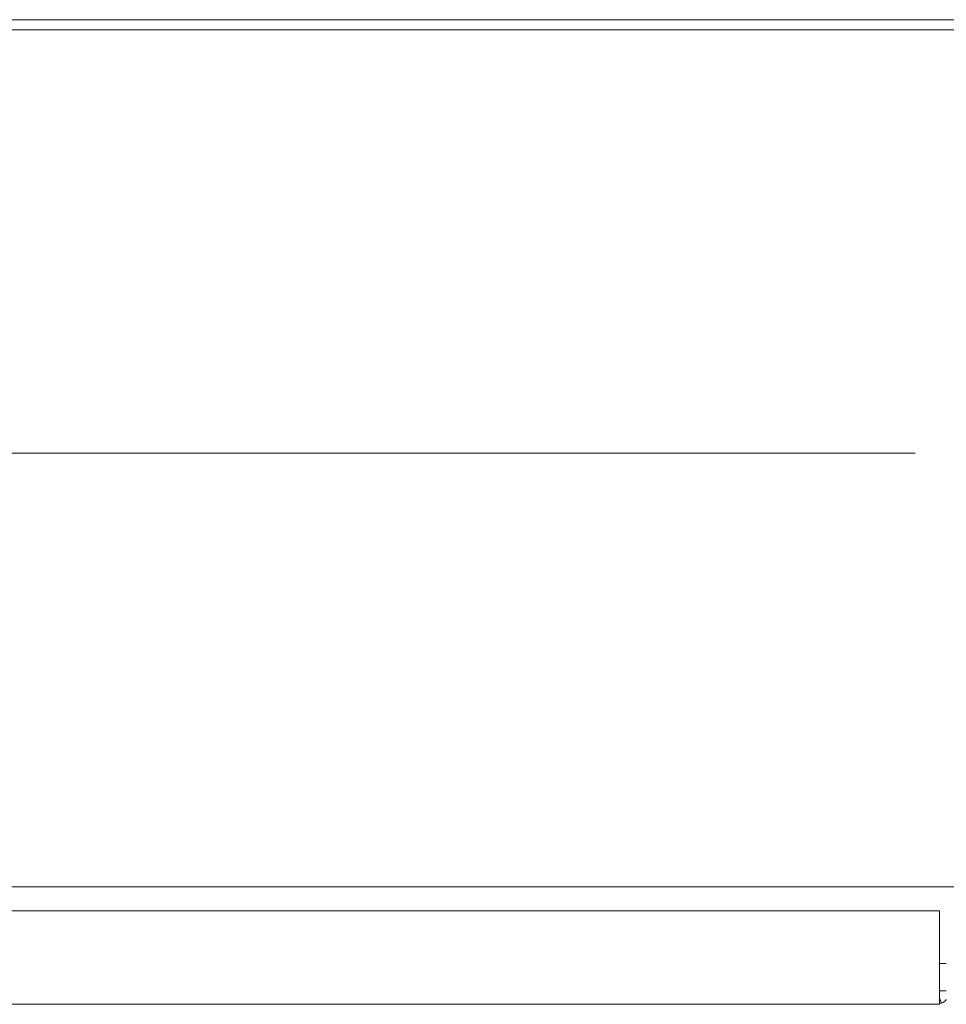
# Model space of a CAD drawing. Header units: inches. Extents: x 14 to 326, y 10 to 205.
# Tile 38 of 107: x 99.52 to 108.2, y 187.68 to 196.9. Entities that reach past the tile are written whole.
import ezdxf

# ---------------------------------------------------------------- set-up
doc = ezdxf.new("R2010")
doc.units = ezdxf.units.IN
doc.header["$LTSCALE"] = 20
doc.header["$MEASUREMENT"] = 0
doc.linetypes.add('CHAIN', pattern=[0.7087, 0.4724, -0.0591, 0.1181, -0.0591])
doc.layers.add('Centerline (ANSI)', color=7, linetype='Continuous', lineweight=5)
doc.layers.add('Visible (ANSI)', color=7, linetype='Continuous', lineweight=5)

msp = doc.modelspace()

# ---------------------------------------------------------------- linework, layer by layer
at = {"layer": 'Centerline (ANSI)', "linetype": 'CHAIN', "ltscale": 0.952448}
msp.add_line((85.4126, 192.8415), (131.1002, 192.8415), dxfattribs=at)
at = {"layer": 'Visible (ANSI)'}
for p, q in [((129.194, 196.904), (87.3189, 196.904)), ((87.2876, 196.8103), (129.2252, 196.8103)), ((129.2252, 188.779), (87.2876, 188.779)), ((87.9937, 188.5522), (108.1389, 188.5522)), ((108.1389, 188.5522), (108.1389, 187.8022)), ((108.1389, 188.0602), (108.2039, 188.0602)), ((108.1389, 187.8022), (108.1802, 187.8022)), ((108.1389, 187.6772), (108.1389, 187.8022)), ((108.1802, 187.8022), (108.2039, 187.8022)), ((108.1389, 187.6772), (88.0139, 187.6772)), ((108.1599, 187.6886), (108.1389, 187.7342))]:
    msp.add_line(p, q, dxfattribs=at)
msp.add_arc((108.1077, 187.8022), 0.1249, 284.48343, 294.70395, dxfattribs=at)
msp.add_open_spline([(108.2037, 187.7226), (108.1944, 187.7113), (108.1832, 187.7015), (108.1705, 187.6941), (108.1671, 187.6921), (108.1635, 187.6903), (108.1599, 187.6886)], degree=3, knots=[0.691588, 0.691588, 0.691588, 0.691588, 1.0439524, 1.0439524, 1.0439524, 1.139631, 1.139631, 1.139631, 1.139631], dxfattribs=at)

doc.saveas('drawing.dxf')
